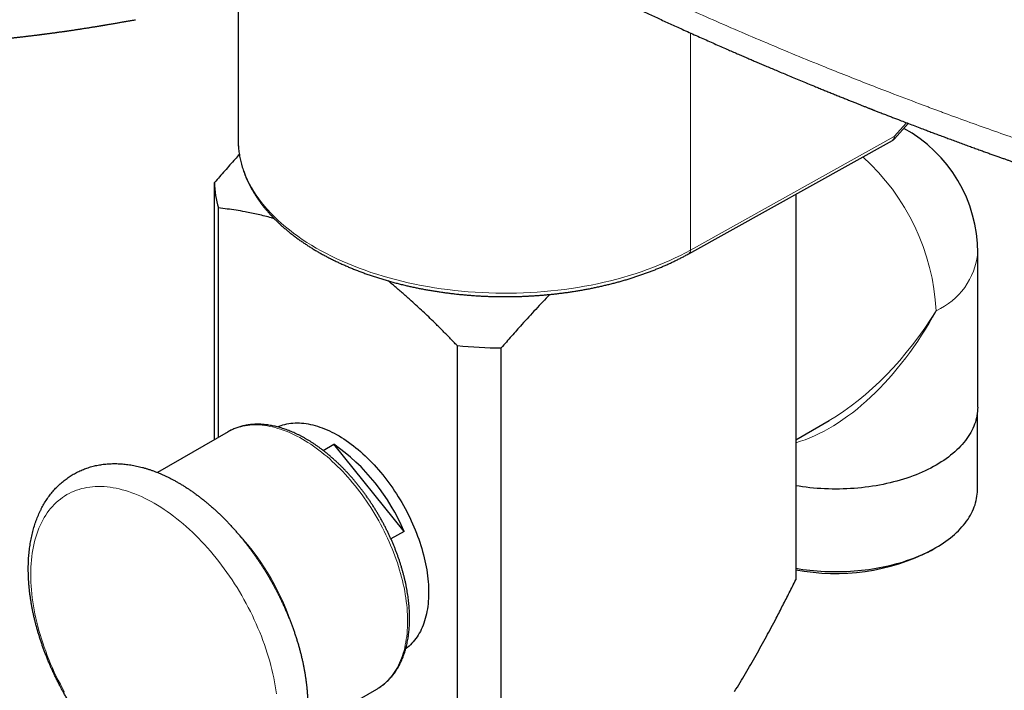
# Model space of a CAD drawing. Header units: millimetres. Extents: x 8 to 1136, y 12 to 650.
# Tile 38 of 49: x 991 to 1064, y 233 to 283. Entities that reach past the tile are written whole.
import ezdxf

# ---------------------------------------------------------------- set-up
doc = ezdxf.new("R2010")
doc.units = ezdxf.units.MM

msp = doc.modelspace()

# ---------------------------------------------------------------- linework, layer by layer
at = {"color": 7, "linetype": 'Continuous', "lineweight": 30}
for p, q in [((1007.349, 284.014), (1007.349, 273.889)), ((1055.908, 273.932), (1056.922, 275.064)), ((1007.349, 273.889), (1007.349, 273.8)), ((1040.694, 265.412), (1055.753, 273.808)), ((1005.601, 251.643), (1005.601, 270.682)), ((1048.597, 269.818), (1048.597, 241.251)), ((1005.893, 251.812), (1005.893, 268.802)), ((1062.065, 254.045), (1062.065, 265.476)), ((1023.556, 258.605), (1023.556, 228.845)), ((1026.814, 228.676), (1026.814, 258.436)), ((1062.042, 247.921), (1062.042, 253.648)), ((1048.597, 251.639), (1051.064, 253.063)), ((1006.608, 252.225), (1001.385, 249.209)), ((1006.612, 252.227), (1006.608, 252.225)), ((1013.63, 250.85), (1014.424, 251.308)), ((1019.621, 244.844), (1014.424, 251.308)), ((1019.621, 244.844), (1018.656, 244.288)), ((1058.621, 243.44), (1058.975, 243.644)), ((1012.384, 230.156), (1017.608, 233.172))]:
    msp.add_line(p, q, dxfattribs=at)
at = {"color": 252, "linetype": 'Continuous', "lineweight": 0}
for p, q in [((1040.818, 265.687), (1040.818, 281.755)), ((1056.799, 275.111), (1055.878, 274.083)), ((1040.818, 265.687), (1055.878, 274.083))]:
    msp.add_line(p, q, dxfattribs=at)
at = {"color": 252, "linetype": 'Continuous', "lineweight": 0, "flags": 128}
for points in [[(1007.349, 273.8), (1007.349, 273.789), (1007.361, 273.494), (1007.385, 273.199), (1007.422, 272.905), (1007.473, 272.611), (1007.537, 272.319), (1007.614, 272.027), (1007.704, 271.736), (1007.807, 271.447), (1007.923, 271.16), (1008.052, 270.874), (1008.193, 270.59), (1008.348, 270.309), (1008.514, 270.03), (1008.694, 269.753), (1008.885, 269.48), (1009.089, 269.209), (1009.305, 268.942), (1009.533, 268.677), (1009.772, 268.417), (1010.024, 268.159), (1010.286, 267.906), (1010.56, 267.657), (1010.845, 267.412), (1011.141, 267.171), (1011.447, 266.935), (1011.765, 266.703), (1012.092, 266.477), (1012.429, 266.255), (1012.777, 266.038), (1013.133, 265.827), (1013.5, 265.621), (1013.875, 265.42), (1014.259, 265.226), (1014.652, 265.037), (1015.053, 264.854), (1015.462, 264.677), (1015.879, 264.506), (1016.304, 264.341), (1016.735, 264.183), (1017.174, 264.032), (1017.619, 263.887), (1018.071, 263.748), (1018.529, 263.617), (1018.992, 263.492), (1019.461, 263.374), (1019.935, 263.264), (1020.414, 263.16), (1020.897, 263.064), (1021.385, 262.975), (1021.876, 262.893), (1022.371, 262.819), (1022.869, 262.752), (1023.37, 262.693), (1023.873, 262.641), (1024.378, 262.596), (1024.886, 262.559), (1025.395, 262.53), (1025.904, 262.508), (1026.415, 262.494), (1026.926, 262.488), (1027.438, 262.489), (1027.949, 262.498), (1028.459, 262.515), (1028.969, 262.539), (1029.477, 262.57), (1029.984, 262.61), (1030.489, 262.657), (1030.991, 262.711), (1031.491, 262.773), (1031.988, 262.842), (1032.482, 262.919), (1032.972, 263.003), (1033.458, 263.095), (1033.94, 263.193), (1034.417, 263.299), (1034.89, 263.412), (1035.357, 263.532), (1035.818, 263.659), (1036.274, 263.793), (1036.724, 263.933), (1037.167, 264.08), (1037.604, 264.234), (1038.033, 264.394), (1038.455, 264.561), (1038.87, 264.734), (1039.276, 264.913), (1039.675, 265.098), (1040.065, 265.288), (1040.446, 265.485), (1040.818, 265.687)], [(1017.608, 233.172), (1017.608, 233.172), (1017.75, 233.259), (1017.888, 233.351), (1018.023, 233.451), (1018.153, 233.556), (1018.279, 233.668), (1018.401, 233.786), (1018.518, 233.91), (1018.631, 234.041), (1018.74, 234.177), (1018.844, 234.319), (1018.944, 234.467), (1019.038, 234.62), (1019.129, 234.779), (1019.214, 234.943), (1019.294, 235.113), (1019.37, 235.288), (1019.44, 235.467), (1019.506, 235.652), (1019.566, 235.842), (1019.621, 236.036), (1019.671, 236.235), (1019.716, 236.439), (1019.756, 236.647), (1019.79, 236.858), (1019.82, 237.074), (1019.844, 237.294), (1019.862, 237.517), (1019.876, 237.744), (1019.884, 237.975), (1019.886, 238.208), (1019.884, 238.445), (1019.876, 238.684), (1019.862, 238.927), (1019.844, 239.172), (1019.82, 239.419), (1019.79, 239.669), (1019.756, 239.92), (1019.716, 240.174), (1019.671, 240.429), (1019.621, 240.686), (1019.566, 240.944), (1019.506, 241.204), (1019.44, 241.464), (1019.37, 241.725), (1019.294, 241.987), (1019.214, 242.25), (1019.129, 242.512), (1019.038, 242.775), (1018.944, 243.038), (1018.844, 243.301), (1018.74, 243.563), (1018.631, 243.825), (1018.518, 244.085), (1018.401, 244.345), (1018.279, 244.604), (1018.153, 244.861), (1018.023, 245.117), (1017.888, 245.372), (1017.75, 245.624), (1017.608, 245.875), (1017.462, 246.123), (1017.313, 246.369), (1017.16, 246.612), (1017.003, 246.853), (1016.843, 247.091), (1016.68, 247.326), (1016.514, 247.557), (1016.344, 247.786), (1016.172, 248.011), (1015.997, 248.232), (1015.819, 248.449), (1015.639, 248.663), (1015.457, 248.872), (1015.272, 249.077), (1015.085, 249.278), (1014.895, 249.475), (1014.704, 249.666), (1014.512, 249.853), (1014.317, 250.035), (1014.121, 250.212), (1013.924, 250.384), (1013.725, 250.551), (1013.526, 250.712), (1013.325, 250.867), (1013.123, 251.017), (1012.921, 251.162), (1012.718, 251.3), (1012.515, 251.433), (1012.312, 251.56), (1012.108, 251.68), (1011.904, 251.795), (1011.701, 251.903), (1011.498, 252.005), (1011.295, 252.101), (1011.093, 252.19), (1010.891, 252.272), (1010.691, 252.348), (1010.491, 252.418), (1010.292, 252.48), (1010.095, 252.536), (1009.899, 252.586), (1009.704, 252.628), (1009.512, 252.664), (1009.321, 252.693), (1009.131, 252.715), (1008.944, 252.73), (1008.759, 252.738), (1008.577, 252.74), (1008.397, 252.734), (1008.219, 252.722), (1008.044, 252.703), (1007.872, 252.677), (1007.702, 252.644), (1007.536, 252.604), (1007.373, 252.558), (1007.213, 252.505), (1007.057, 252.445), (1006.903, 252.378), (1006.754, 252.305), (1006.612, 252.227)], [(1010.177, 232.809), (1010.137, 233.104), (1010.09, 233.403), (1010.037, 233.703), (1009.978, 234.005), (1009.914, 234.308), (1009.843, 234.613), (1009.766, 234.919), (1009.683, 235.226), (1009.594, 235.534), (1009.5, 235.843), (1009.399, 236.152), (1009.293, 236.461), (1009.182, 236.77), (1009.065, 237.078), (1008.943, 237.387), (1008.815, 237.694), (1008.682, 238.001), (1008.544, 238.306), (1008.401, 238.61), (1008.252, 238.913), (1008.099, 239.214), (1007.941, 239.513), (1007.779, 239.81), (1007.612, 240.104), (1007.44, 240.396), (1007.265, 240.685), (1007.085, 240.971), (1006.901, 241.254), (1006.713, 241.534), (1006.521, 241.81), (1006.325, 242.082), (1006.126, 242.351), (1005.924, 242.615), (1005.718, 242.875), (1005.509, 243.131), (1005.298, 243.382), (1005.083, 243.628), (1004.865, 243.869), (1004.646, 244.105), (1004.423, 244.336), (1004.199, 244.562), (1003.972, 244.781), (1003.743, 244.995), (1003.513, 245.203), (1003.281, 245.405), (1003.047, 245.601), (1002.813, 245.79), (1002.577, 245.973), (1002.34, 246.15), (1002.102, 246.32), (1001.864, 246.482), (1001.625, 246.638), (1001.386, 246.787), (1001.146, 246.929), (1000.907, 247.064), (1000.668, 247.191), (1000.429, 247.311), (1000.191, 247.423), (999.953, 247.528), (999.716, 247.625), (999.48, 247.714), (999.245, 247.796), (999.012, 247.87), (998.78, 247.936), (998.549, 247.993), (998.321, 248.044), (998.094, 248.086), (997.87, 248.119), (997.647, 248.145), (997.427, 248.163), (997.21, 248.173), (996.995, 248.175), (996.783, 248.168), (996.575, 248.154), (996.369, 248.131), (996.166, 248.101), (995.967, 248.062), (995.772, 248.015), (995.58, 247.961), (995.392, 247.898), (995.208, 247.827), (995.028, 247.749), (994.852, 247.663), (994.681, 247.569), (994.514, 247.467), (994.351, 247.358), (994.194, 247.242), (994.04, 247.117), (993.892, 246.986), (993.749, 246.847), (993.611, 246.701), (993.478, 246.548), (993.35, 246.388), (993.228, 246.221), (993.111, 246.047), (992.999, 245.867), (992.894, 245.68), (992.793, 245.487), (992.699, 245.288), (992.61, 245.082), (992.527, 244.871), (992.45, 244.653), (992.379, 244.43), (992.314, 244.202), (992.255, 243.968), (992.203, 243.729), (992.156, 243.485), (992.115, 243.236), (992.081, 242.982), (992.053, 242.724), (992.031, 242.461), (992.015, 242.194), (992.006, 241.924), (992.003, 241.649), (992.006, 241.371), (992.015, 241.089), (992.031, 240.804), (992.053, 240.516), (992.081, 240.226), (992.115, 239.932), (992.156, 239.636), (992.203, 239.338), (992.255, 239.038), (992.314, 238.736), (992.379, 238.433), (992.45, 238.128), (992.527, 237.822), (992.61, 237.514), (992.699, 237.206), (992.793, 236.898), (992.894, 236.589), (992.999, 236.28), (993.111, 235.971), (993.228, 235.662)], [(993.228, 235.662), (993.35, 235.354), (993.478, 235.047), (993.611, 234.74), (993.749, 234.435), (993.892, 234.13), (994.04, 233.828), (994.194, 233.527), (994.351, 233.228), (994.514, 232.931)]]:
    msp.add_lwpolyline(points, dxfattribs=at)
at = {"color": 7, "linetype": 'Continuous', "lineweight": 30, "flags": 128}
for points in [[(1062.065, 254.045), (1062.061, 253.886), (1062.05, 253.727), (1062.032, 253.569), (1062.007, 253.411), (1061.975, 253.253), (1061.935, 253.096), (1061.889, 252.94), (1061.835, 252.784), (1061.774, 252.63), (1061.707, 252.476), (1061.632, 252.323), (1061.551, 252.172), (1061.462, 252.021), (1061.367, 251.872), (1061.265, 251.725), (1061.157, 251.579), (1061.042, 251.435), (1060.92, 251.293), (1060.792, 251.152), (1060.658, 251.014), (1060.517, 250.878), (1060.371, 250.743), (1060.218, 250.611), (1060.059, 250.482), (1059.895, 250.355), (1059.725, 250.23), (1059.549, 250.108), (1059.368, 249.989), (1059.181, 249.872), (1058.989, 249.758), (1058.792, 249.648), (1058.59, 249.54), (1058.384, 249.435), (1058.172, 249.334), (1057.957, 249.236), (1057.736, 249.141), (1057.512, 249.049), (1057.283, 248.961), (1057.051, 248.876), (1056.815, 248.795), (1056.575, 248.718), (1056.332, 248.644), (1056.085, 248.574), (1055.835, 248.507), (1055.583, 248.445), (1055.327, 248.386), (1055.07, 248.331), (1054.809, 248.28), (1054.547, 248.233), (1054.282, 248.19), (1054.016, 248.151), (1053.748, 248.116), (1053.478, 248.085), (1053.207, 248.058), (1052.935, 248.035), (1052.662, 248.016), (1052.388, 248.002), (1052.114, 247.991), (1051.839, 247.985), (1051.565, 247.983), (1051.29, 247.985), (1051.015, 247.991), (1050.741, 248.002), (1050.467, 248.016), (1050.194, 248.035), (1049.922, 248.058), (1049.651, 248.085), (1049.382, 248.116), (1049.113, 248.151), (1048.847, 248.19), (1048.597, 248.23)], [(1010.269, 252.586), (1010.384, 252.635), (1010.521, 252.686), (1010.662, 252.732), (1010.805, 252.771), (1010.951, 252.805), (1011.099, 252.832), (1011.251, 252.854), (1011.404, 252.869), (1011.56, 252.878), (1011.718, 252.881), (1011.879, 252.878), (1012.041, 252.869), (1012.205, 252.854), (1012.371, 252.833), (1012.539, 252.806), (1012.708, 252.772), (1012.878, 252.733), (1013.05, 252.688), (1013.223, 252.636), (1013.397, 252.579), (1013.572, 252.516), (1013.748, 252.447), (1013.925, 252.372), (1014.102, 252.292), (1014.279, 252.206), (1014.457, 252.114), (1014.635, 252.017), (1014.813, 251.914), (1014.991, 251.806), (1015.169, 251.692), (1015.347, 251.573), (1015.524, 251.449), (1015.7, 251.32), (1015.876, 251.186), (1016.051, 251.047), (1016.225, 250.903), (1016.398, 250.755), (1016.57, 250.602), (1016.741, 250.444), (1016.91, 250.282), (1017.078, 250.116), (1017.244, 249.945), (1017.408, 249.771), (1017.57, 249.593), (1017.73, 249.411), (1017.889, 249.225), (1018.044, 249.036), (1018.198, 248.843), (1018.349, 248.647), (1018.498, 248.448), (1018.644, 248.246), (1018.787, 248.041), (1018.928, 247.833), (1019.065, 247.623), (1019.199, 247.411), (1019.331, 247.196), (1019.459, 246.979), (1019.583, 246.76), (1019.704, 246.54), (1019.822, 246.317), (1019.936, 246.094), (1020.047, 245.869), (1020.154, 245.642), (1020.257, 245.415), (1020.356, 245.187), (1020.451, 244.958), (1020.542, 244.729), (1020.629, 244.499), (1020.712, 244.269), (1020.79, 244.04), (1020.865, 243.81), (1020.935, 243.58), (1021, 243.351), (1021.062, 243.123), (1021.119, 242.895), (1021.171, 242.668), (1021.219, 242.443), (1021.262, 242.218), (1021.301, 241.995), (1021.335, 241.774), (1021.364, 241.554), (1021.389, 241.336), (1021.409, 241.12), (1021.424, 240.906), (1021.435, 240.695), (1021.441, 240.486), (1021.442, 240.28), (1021.438, 240.076), (1021.43, 239.875), (1021.417, 239.678), (1021.399, 239.483), (1021.377, 239.292), (1021.35, 239.105), (1021.318, 238.92), (1021.282, 238.74), (1021.241, 238.564), (1021.195, 238.391), (1021.145, 238.223), (1021.091, 238.058), (1021.032, 237.898), (1020.968, 237.743), (1020.9, 237.592), (1020.828, 237.446), (1020.752, 237.304), (1020.671, 237.168), (1020.586, 237.036), (1020.497, 236.909), (1020.404, 236.788), (1020.307, 236.671), (1020.206, 236.56), (1020.101, 236.454), (1019.992, 236.354), (1019.88, 236.26), (1019.764, 236.17), (1019.751, 236.161)], [(1048.597, 242.12), (1048.853, 242.078), (1049.119, 242.039), (1049.386, 242.004), (1049.655, 241.973), (1049.926, 241.947), (1050.197, 241.924), (1050.469, 241.905), (1050.743, 241.891), (1051.016, 241.88), (1051.29, 241.874), (1051.565, 241.872), (1051.839, 241.874), (1052.113, 241.88), (1052.387, 241.891), (1052.66, 241.905), (1052.932, 241.924), (1053.204, 241.947), (1053.474, 241.973), (1053.743, 242.004), (1054.011, 242.039), (1054.276, 242.078), (1054.54, 242.121), (1054.802, 242.168), (1055.062, 242.219), (1055.319, 242.274), (1055.574, 242.332), (1055.826, 242.395), (1056.075, 242.461), (1056.321, 242.531), (1056.564, 242.605), (1056.803, 242.682), (1057.039, 242.763), (1057.271, 242.848), (1057.499, 242.936), (1057.723, 243.027), (1057.943, 243.122), (1058.158, 243.22), (1058.369, 243.321), (1058.575, 243.426), (1058.777, 243.533), (1058.973, 243.644), (1059.165, 243.757), (1059.351, 243.873), (1059.532, 243.992), (1059.707, 244.114), (1059.877, 244.238), (1060.041, 244.365), (1060.199, 244.495), (1060.352, 244.626), (1060.498, 244.76), (1060.638, 244.896), (1060.772, 245.034), (1060.9, 245.175), (1061.021, 245.317), (1061.136, 245.46), (1061.245, 245.606), (1061.346, 245.753), (1061.441, 245.902), (1061.529, 246.051), (1061.611, 246.203), (1061.685, 246.355), (1061.753, 246.509), (1061.813, 246.663), (1061.867, 246.818), (1061.913, 246.974), (1061.952, 247.131), (1061.985, 247.288), (1062.01, 247.446), (1062.028, 247.604), (1062.039, 247.762), (1062.042, 247.921)]]:
    msp.add_lwpolyline(points, dxfattribs=at)
at = {"color": 7, "linetype": 'Continuous', "lineweight": 30}
for centre, radius, start, end in [((1051.565, 265.476), 10.5, 0, 61.39965), ((1012.959, 270.862), 7.361, 181.39706, 196.25327), ((1027.09, 295.34), 36.905, 264.50505, 269.5711), ((1006, 239.216), 14.738, 22.45235, 55.13679), ((1051.558, 257.132), 15.406, 258.91758, 297.28637)]:
    msp.add_arc(centre, radius, start, end, dxfattribs=at)
at = {"color": 252, "linetype": 'Continuous', "lineweight": 0}
for centre, radius, start, end in [((1055.588, 274.049), 0.292, 304.52043, 6.70172), ((1042.566, 260.353), 16.445, 2.91719, 48.05297), ((1040.528, 265.653), 0.292, 304.45947, 6.70783), ((1056.806, 266.003), 5.285, 294.40146, 354.2784), ((993.744, 232.097), 18.523, 17.49877, 42.53327)]:
    msp.add_arc(centre, radius, start, end, dxfattribs=at)
for major_axis, start_param, end_param in [((7.269, 13.762), 3.619737, 4.691687), ((8.284, 13.176), 3.947686, 4.733165)]:
    msp.add_ellipse((1051.565, 265.476), major_axis=major_axis, ratio=0.550548, start_param=start_param, end_param=end_param, dxfattribs=at)
at = {"color": 7, "linetype": 'Continuous', "lineweight": 30}
for points, knots in [([(1032.647, 285.591), (1032.673, 285.578), (1032.762, 285.535), (1032.908, 285.463), (1033.08, 285.379), (1033.237, 285.303), (1033.378, 285.235), (1033.503, 285.174), (1033.615, 285.12), (1033.712, 285.073), (1033.794, 285.033), (1033.858, 285.002), (1033.908, 284.978), (1033.949, 284.958), (1033.99, 284.938), (1034.063, 284.903), (1034.172, 284.85), (1034.317, 284.781), (1034.472, 284.706), (1034.635, 284.628), (1034.81, 284.544), (1035, 284.454), (1035.204, 284.356), (1035.422, 284.252), (1035.655, 284.142), (1035.9, 284.026), (1036.158, 283.904), (1036.425, 283.778), (1036.89, 283.559), (1037.555, 283.248), (1038.425, 282.845), (1039.309, 282.439), (1040.073, 282.092), (1040.713, 281.802), (1041.221, 281.574), (1041.721, 281.35), (1042.213, 281.132), (1042.693, 280.919), (1043.162, 280.712), (1043.595, 280.522), (1043.996, 280.347), (1044.364, 280.187), (1044.716, 280.034), (1045.052, 279.889), (1045.372, 279.751), (1045.692, 279.614), (1046.025, 279.471), (1046.382, 279.319), (1046.759, 279.159), (1047.156, 278.991), (1047.572, 278.815), (1048.009, 278.632), (1048.47, 278.44), (1048.956, 278.237), (1049.468, 278.026), (1049.924, 277.838), (1050.32, 277.676), (1050.649, 277.541), (1050.976, 277.408), (1051.308, 277.274), (1051.638, 277.14), (1051.965, 277.009), (1052.274, 276.885), (1052.565, 276.768), (1052.838, 276.659), (1053.093, 276.557), (1053.33, 276.463), (1053.522, 276.387), (1053.674, 276.327), (1053.787, 276.282), (1053.891, 276.241), (1053.983, 276.205), (1054.06, 276.175), (1054.118, 276.152), (1054.163, 276.134), (1054.203, 276.118), (1054.249, 276.1), (1054.304, 276.079), (1054.367, 276.054), (1054.451, 276.021), (1054.557, 275.979), (1054.689, 275.928), (1054.837, 275.87), (1054.996, 275.808), (1055.162, 275.743), (1055.368, 275.663), (1055.614, 275.567), (1055.904, 275.455), (1056.242, 275.325), (1056.63, 275.176), (1057.072, 275.006), (1057.535, 274.83), (1057.963, 274.668), (1058.35, 274.522), (1058.693, 274.392), (1059.046, 274.26), (1059.408, 274.125), (1059.773, 273.989), (1060.155, 273.847), (1060.547, 273.702), (1060.946, 273.555), (1061.33, 273.415), (1061.701, 273.279), (1062.058, 273.15), (1062.402, 273.025), (1062.729, 272.907), (1063.041, 272.794), (1063.335, 272.689), (1063.612, 272.59), (1063.871, 272.497), (1064.115, 272.411), (1064.346, 272.329), (1064.574, 272.248), (1064.809, 272.165), (1065.057, 272.077), (1065.321, 271.985), (1065.6, 271.887), (1065.894, 271.784), (1066.219, 271.671), (1066.574, 271.547), (1066.964, 271.413), (1067.372, 271.272), (1067.801, 271.125), (1068.215, 270.983), (1068.613, 270.848), (1068.991, 270.72), (1069.375, 270.59), (1069.759, 270.461), (1070.235, 270.302), (1070.796, 270.115), (1071.44, 269.902), (1072.064, 269.697), (1072.67, 269.499), (1073.176, 269.335), (1073.586, 269.202), (1073.905, 269.1), (1074.217, 268.999), (1074.523, 268.901), (1074.783, 268.819), (1074.993, 268.752), (1075.15, 268.702), (1075.292, 268.657), (1075.418, 268.617), (1075.528, 268.582), (1075.623, 268.552), (1075.702, 268.527), (1075.76, 268.509), (1075.803, 268.496), (1075.837, 268.485), (1075.877, 268.472), (1075.928, 268.456), (1075.991, 268.436), (1076.066, 268.413), (1076.156, 268.384), (1076.263, 268.351), (1076.388, 268.312), (1076.531, 268.267), (1076.692, 268.217), (1076.868, 268.162), (1077.059, 268.102), (1077.264, 268.038), (1077.487, 267.969), (1077.725, 267.895), (1077.981, 267.817), (1078.253, 267.733), (1078.553, 267.641), (1078.881, 267.541), (1079.239, 267.432), (1079.617, 267.317), (1080.016, 267.196), (1080.288, 267.114), (1080.428, 267.072)], [0, 0, 0, 0, 0.0017408, 0.0059188, 0.0097474, 0.0132267, 0.0163568, 0.0191376, 0.0215692, 0.0237938, 0.025615, 0.0270327, 0.0280471, 0.0288989, 0.0298077, 0.0307734, 0.0337222, 0.0370886, 0.0403999, 0.0439937, 0.04787, 0.0520286, 0.0565632, 0.0613917, 0.0665141, 0.0719304, 0.0776404, 0.0835681, 0.08953, 0.1083295, 0.1273847, 0.1466956, 0.1662622, 0.1773312, 0.1884708, 0.1993636, 0.2098555, 0.2204171, 0.2305389, 0.2402211, 0.2484946, 0.2564179, 0.2639909, 0.2712138, 0.2780866, 0.2846146, 0.2918411, 0.2994853, 0.3075473, 0.316027, 0.3249244, 0.3342395, 0.3439721, 0.3543986, 0.3652653, 0.3765721, 0.383441, 0.3904628, 0.3974812, 0.4042092, 0.4114948, 0.4183976, 0.4249175, 0.4310546, 0.436809, 0.4421806, 0.4471695, 0.4517757, 0.4542998, 0.4566923, 0.458931, 0.4608688, 0.4624785, 0.4637601, 0.4645369, 0.4653114, 0.4662736, 0.4674235, 0.468761, 0.4702861, 0.4726924, 0.4754541, 0.4785713, 0.4819608, 0.4854508, 0.4890361, 0.4948626, 0.5009244, 0.5072216, 0.516024, 0.5252485, 0.5348952, 0.5449641, 0.5519112, 0.559046, 0.5663684, 0.5738786, 0.5815477, 0.5890687, 0.5976357, 0.6058815, 0.6138061, 0.6214093, 0.6288208, 0.6358991, 0.6426444, 0.6490566, 0.6551356, 0.6607819, 0.6661068, 0.6711103, 0.6757925, 0.6803345, 0.6851178, 0.6902087, 0.6956071, 0.7013131, 0.7073267, 0.7136479, 0.7211877, 0.7291232, 0.7374543, 0.7461812, 0.7553039, 0.7627494, 0.7704394, 0.7783249, 0.786129, 0.7938085, 0.8072116, 0.8202169, 0.8328245, 0.8450342, 0.856846, 0.8633799, 0.8697853, 0.8760622, 0.8822106, 0.8882125, 0.8916802, 0.8948338, 0.8976732, 0.9001985, 0.9024097, 0.9043066, 0.9058893, 0.9071578, 0.9078289, 0.9084224, 0.9092143, 0.9102378, 0.9114927, 0.9129792, 0.914759, 0.9168979, 0.9193961, 0.9222535, 0.9254702, 0.9290461, 0.9328171, 0.9369192, 0.9413526, 0.9461173, 0.9512132, 0.9566406, 0.9623994, 0.9691169, 0.9762357, 0.9837557, 0.9916771, 1, 1, 1, 1]), ([(985.908, 280.966), (985.941, 280.968), (986.017, 280.974), (986.135, 280.983), (986.259, 280.992), (986.373, 281.001), (986.472, 281.008), (986.557, 281.015), (986.635, 281.021), (986.714, 281.027), (986.805, 281.034), (986.898, 281.042), (986.99, 281.049), (987.074, 281.056), (987.148, 281.062), (987.224, 281.069), (987.309, 281.076), (987.407, 281.084), (987.51, 281.092), (987.616, 281.102), (987.728, 281.111), (987.835, 281.121), (987.93, 281.129), (988.009, 281.136), (988.078, 281.142), (988.138, 281.147), (988.196, 281.153), (988.264, 281.159), (988.349, 281.167), (988.451, 281.176), (988.563, 281.186), (988.685, 281.198), (988.814, 281.21), (988.936, 281.222), (989.044, 281.232), (989.132, 281.241), (989.21, 281.248), (989.281, 281.255), (989.354, 281.262), (989.434, 281.27), (989.524, 281.279), (989.618, 281.289), (989.71, 281.298), (989.798, 281.307), (989.878, 281.315), (989.951, 281.323), (990.022, 281.33), (990.097, 281.338), (990.179, 281.347), (990.274, 281.357), (990.383, 281.369), (990.503, 281.382), (990.627, 281.395), (990.749, 281.409), (990.866, 281.422), (990.974, 281.434), (991.069, 281.444), (991.155, 281.454), (991.24, 281.464), (991.332, 281.474), (991.437, 281.487), (991.549, 281.5), (991.662, 281.513), (991.769, 281.526), (991.877, 281.538), (991.988, 281.552), (992.102, 281.566), (992.22, 281.58), (992.339, 281.595), (992.453, 281.609), (992.553, 281.621), (992.639, 281.632), (992.716, 281.642), (992.786, 281.651), (992.856, 281.66), (992.93, 281.669), (993.012, 281.68), (993.097, 281.691), (993.201, 281.705), (993.319, 281.72), (993.448, 281.737), (993.568, 281.753), (993.678, 281.768), (993.777, 281.782), (993.861, 281.793), (993.936, 281.803), (994.012, 281.814), (994.097, 281.826), (994.193, 281.839), (994.295, 281.853), (994.396, 281.867), (994.484, 281.88), (994.559, 281.891), (994.628, 281.901), (994.704, 281.911), (994.788, 281.924), (994.884, 281.938), (994.993, 281.954), (995.11, 281.971), (995.227, 281.988), (995.334, 282.004), (995.429, 282.019), (995.513, 282.031), (995.587, 282.042), (995.653, 282.053), (995.721, 282.063), (995.809, 282.076), (995.921, 282.094), (996.048, 282.114), (996.174, 282.133), (996.294, 282.153), (996.415, 282.172), (996.54, 282.192), (996.653, 282.21), (996.753, 282.227), (996.843, 282.241), (996.931, 282.256), (997.01, 282.269), (997.083, 282.281), (997.15, 282.292), (997.212, 282.302), (997.266, 282.311), (997.317, 282.32), (997.368, 282.329), (997.424, 282.338), (997.488, 282.349), (997.564, 282.362), (997.651, 282.377), (997.749, 282.394), (997.858, 282.413), (997.987, 282.435), (998.127, 282.459), (998.273, 282.485), (998.412, 282.509), (998.543, 282.532), (998.665, 282.553), (998.78, 282.573), (998.886, 282.591), (998.985, 282.608), (999.079, 282.625), (999.177, 282.642), (999.282, 282.66), (999.406, 282.681), (999.549, 282.706), (999.673, 282.728), (999.746, 282.74), (999.765, 282.744)], [0, 0, 0, 0, 0.0066923, 0.0156498, 0.024407, 0.0322566, 0.0390809, 0.0449059, 0.0496977, 0.0551244, 0.0612982, 0.0682989, 0.0743795, 0.0803866, 0.0855184, 0.08977, 0.0960097, 0.1030327, 0.1101145, 0.1172713, 0.1250375, 0.1332917, 0.1393356, 0.144841, 0.1496545, 0.1535809, 0.1573048, 0.1615829, 0.1678299, 0.1749377, 0.1827184, 0.1911459, 0.2001571, 0.2096016, 0.2165667, 0.2226438, 0.2279067, 0.2327711, 0.2374971, 0.2430312, 0.2494908, 0.2561715, 0.2626156, 0.2688233, 0.2744946, 0.2792966, 0.2841383, 0.2892802, 0.2948858, 0.3013026, 0.3092241, 0.3176735, 0.3264233, 0.3350847, 0.3433056, 0.3510659, 0.3576123, 0.3633149, 0.3691131, 0.3754614, 0.3825583, 0.3911918, 0.3991664, 0.4063104, 0.4137632, 0.4217656, 0.4297901, 0.4378218, 0.4467271, 0.4548683, 0.4618592, 0.467808, 0.4731344, 0.4780894, 0.482657, 0.4879807, 0.4937951, 0.4998506, 0.5061471, 0.5158012, 0.5249609, 0.5334843, 0.5412997, 0.5483574, 0.5545299, 0.5590335, 0.5644037, 0.5706296, 0.5773283, 0.5847753, 0.5923551, 0.5988095, 0.6035912, 0.6084308, 0.6136528, 0.6196643, 0.6265635, 0.6340747, 0.6430116, 0.6515407, 0.6592028, 0.6659917, 0.6719963, 0.6772321, 0.6818124, 0.6862442, 0.6918549, 0.7005271, 0.7103095, 0.7194235, 0.727574, 0.7362852, 0.7455094, 0.7546209, 0.7605975, 0.7672354, 0.7739072, 0.7796559, 0.7844739, 0.7897514, 0.7940816, 0.7978807, 0.8015096, 0.8050763, 0.8089354, 0.8137916, 0.8196663, 0.8264288, 0.8341761, 0.8429088, 0.8526269, 0.865005, 0.8768622, 0.8881001, 0.8987188, 0.9087183, 0.918099, 0.9268608, 0.9350039, 0.9425703, 0.9505594, 0.9593965, 0.9690817, 0.9815851, 0.9952667, 1, 1, 1, 1]), ([(1055.753, 273.808), (1055.754, 273.808), (1055.771, 273.817), (1055.803, 273.839), (1055.847, 273.872), (1055.882, 273.903), (1055.901, 273.924), (1055.908, 273.932)], [0, 0, 0, 0, 0.015189, 0.297016, 0.575248, 0.844167, 1, 1, 1, 1]), ([(1007.35, 273.794), (1007.351, 273.754), (1007.352, 273.645), (1007.361, 273.468), (1007.376, 273.263), (1007.397, 273.057), (1007.425, 272.852), (1007.459, 272.647), (1007.498, 272.441), (1007.544, 272.236), (1007.596, 272.032), (1007.655, 271.827), (1007.719, 271.623), (1007.79, 271.419), (1007.867, 271.216), (1007.95, 271.013), (1008.039, 270.811), (1008.135, 270.609), (1008.237, 270.409), (1008.345, 270.209), (1008.459, 270.01), (1008.579, 269.813), (1008.706, 269.616), (1008.839, 269.421), (1008.977, 269.226), (1009.122, 269.034), (1009.273, 268.843), (1009.429, 268.653), (1009.592, 268.465), (1009.761, 268.278), (1009.935, 268.094), (1010.115, 267.911), (1010.301, 267.73), (1010.492, 267.552), (1010.689, 267.375), (1010.891, 267.2), (1011.099, 267.028), (1011.312, 266.858), (1011.53, 266.69), (1011.753, 266.525), (1011.982, 266.362), (1012.215, 266.201), (1012.454, 266.044), (1012.697, 265.888), (1012.945, 265.736), (1013.198, 265.586), (1013.456, 265.439), (1013.718, 265.294), (1013.984, 265.153), (1014.255, 265.014), (1014.53, 264.878), (1014.809, 264.746), (1015.093, 264.616), (1015.38, 264.489), (1015.671, 264.366), (1015.967, 264.245), (1016.266, 264.128), (1016.569, 264.014), (1016.876, 263.903), (1017.186, 263.795), (1017.499, 263.69), (1017.817, 263.589), (1018.137, 263.492), (1018.461, 263.397), (1018.788, 263.306), (1019.107, 263.222), (1019.429, 263.14), (1019.741, 263.065), (1020.056, 262.993), (1020.361, 262.926), (1020.668, 262.863), (1020.976, 262.802), (1021.286, 262.745), (1021.598, 262.69), (1021.911, 262.639), (1022.225, 262.591), (1022.54, 262.545), (1022.856, 262.503), (1023.173, 262.464), (1023.491, 262.428), (1023.81, 262.395), (1024.129, 262.365), (1024.447, 262.338), (1024.766, 262.314), (1025.084, 262.294), (1025.399, 262.276), (1025.711, 262.262), (1026.012, 262.251), (1026.286, 262.243), (1026.525, 262.238), (1026.751, 262.235), (1026.938, 262.234), (1027.059, 262.234), (1027.099, 262.234)], [0, 0, 0, 0, 0.0064864, 0.0174291, 0.0283888, 0.0393672, 0.050366, 0.0613866, 0.0724304, 0.0834988, 0.0945928, 0.1057134, 0.1168613, 0.1280371, 0.1392413, 0.1504739, 0.1617351, 0.1730245, 0.1843419, 0.1956868, 0.2070583, 0.2184557, 0.229878, 0.2413242, 0.2527932, 0.2642837, 0.2757945, 0.2873244, 0.298872, 0.3104362, 0.3220155, 0.3336089, 0.3452152, 0.3568332, 0.368462, 0.3801004, 0.3917476, 0.4034028, 0.4150651, 0.4267339, 0.4384086, 0.4500887, 0.4617736, 0.473463, 0.4851565, 0.4968539, 0.5085549, 0.5202595, 0.5319677, 0.5436794, 0.5553948, 0.567114, 0.5788373, 0.590565, 0.6022975, 0.6140352, 0.6257786, 0.6375283, 0.6492851, 0.6610498, 0.6728232, 0.6846064, 0.6964006, 0.708207, 0.7200272, 0.731863, 0.7424953, 0.7543332, 0.76496, 0.7755848, 0.7862066, 0.7968252, 0.8074403, 0.8180514, 0.8286581, 0.8392598, 0.8498557, 0.8604447, 0.8710254, 0.8815959, 0.8921536, 0.9026945, 0.9132129, 0.9236996, 0.9341394, 0.9445049, 0.9547411, 0.9647193, 0.9740517, 0.9816499, 0.9881094, 0.9961526, 1, 1, 1, 1]), ([(1007.441, 272.761), (1007.335, 272.645), (1006.972, 272.245), (1006.358, 271.553), (1005.853, 270.973), (1005.601, 270.682)], [0, 0, 0, 0, 0.1711, 0.585548, 1, 1, 1, 1]), ([(1010.024, 268.004), (1009.953, 268.025), (1009.716, 268.095), (1009.316, 268.2), (1008.824, 268.319), (1008.338, 268.425), (1007.796, 268.531), (1007.196, 268.633), (1006.542, 268.727), (1006.109, 268.777), (1005.893, 268.802)], [0, 0, 0, 0, 0.050297, 0.168057, 0.285818, 0.402266, 0.518714, 0.679134, 0.839573, 1, 1, 1, 1]), ([(1027.099, 262.234), (1027.213, 262.234), (1027.375, 262.235), (1027.616, 262.238), (1027.825, 262.241), (1028.073, 262.248), (1028.335, 262.256), (1028.61, 262.267), (1028.893, 262.281), (1029.184, 262.298), (1029.48, 262.318), (1029.78, 262.34), (1030.084, 262.366), (1030.39, 262.395), (1030.697, 262.427), (1031.006, 262.462), (1031.316, 262.5), (1031.627, 262.541), (1031.937, 262.585), (1032.248, 262.633), (1032.559, 262.684), (1032.869, 262.737), (1033.178, 262.794), (1033.487, 262.854), (1033.794, 262.918), (1034.101, 262.984), (1034.406, 263.053), (1034.709, 263.126), (1035.011, 263.201), (1035.311, 263.28), (1035.61, 263.362), (1035.906, 263.446), (1036.2, 263.534), (1036.492, 263.625), (1036.782, 263.718), (1037.069, 263.815), (1037.354, 263.914), (1037.636, 264.016), (1037.915, 264.122), (1038.192, 264.23), (1038.465, 264.341), (1038.736, 264.454), (1039.003, 264.571), (1039.268, 264.69), (1039.529, 264.812), (1039.786, 264.936), (1040.04, 265.063), (1040.291, 265.193), (1040.508, 265.31), (1040.641, 265.384), (1040.693, 265.413)], [0, 0, 0, 0, 0.022937, 0.032446, 0.048212, 0.064621, 0.082253, 0.100676, 0.119718, 0.139238, 0.159139, 0.179348, 0.19981, 0.220482, 0.241332, 0.262333, 0.283464, 0.304709, 0.326053, 0.347484, 0.368992, 0.39057, 0.412209, 0.433903, 0.455648, 0.477439, 0.499271, 0.521142, 0.543047, 0.564984, 0.586951, 0.608946, 0.630965, 0.653009, 0.675075, 0.697161, 0.719266, 0.74139, 0.763531, 0.785687, 0.807859, 0.830045, 0.852245, 0.874457, 0.896681, 0.918916, 0.941163, 0.963419, 0.985685, 1, 1, 1, 1]), ([(1023.556, 258.605), (1023.37, 258.798), (1022.999, 259.185), (1022.438, 259.755), (1021.92, 260.269), (1021.446, 260.73), (1021.018, 261.139), (1020.587, 261.541), (1020.105, 261.981), (1019.568, 262.457), (1018.995, 262.949), (1018.617, 263.258), (1018.438, 263.405)], [0, 0, 0, 0, 0.111799, 0.223604, 0.3354, 0.419393, 0.503386, 0.587133, 0.670879, 0.784235, 0.897607, 1, 1, 1, 1]), ([(1030.412, 262.398), (1030.235, 262.213), (1029.884, 261.848), (1029.363, 261.291), (1028.848, 260.731), (1028.25, 260.071), (1027.571, 259.308), (1027.066, 258.727), (1026.814, 258.436)], [0, 0, 0, 0, 0.144824, 0.287255, 0.429693, 0.572127, 0.786062, 1, 1, 1, 1]), ([(1017.606, 233.171), (1017.639, 233.191), (1017.717, 233.236), (1017.836, 233.313), (1017.963, 233.402), (1018.088, 233.496), (1018.208, 233.595), (1018.326, 233.699), (1018.44, 233.808), (1018.551, 233.922), (1018.658, 234.041), (1018.761, 234.164), (1018.861, 234.292), (1018.958, 234.425), (1019.05, 234.563), (1019.139, 234.705), (1019.223, 234.852), (1019.304, 235.003), (1019.381, 235.158), (1019.454, 235.318), (1019.522, 235.482), (1019.587, 235.65), (1019.647, 235.822), (1019.703, 235.997), (1019.755, 236.177), (1019.802, 236.36), (1019.845, 236.547), (1019.884, 236.736), (1019.918, 236.93), (1019.948, 237.126), (1019.973, 237.325), (1019.994, 237.528), (1020.01, 237.733), (1020.022, 237.94), (1020.03, 238.151), (1020.033, 238.363), (1020.032, 238.578), (1020.026, 238.795), (1020.016, 239.015), (1020.002, 239.236), (1019.983, 239.458), (1019.96, 239.683), (1019.933, 239.909), (1019.901, 240.137), (1019.865, 240.366), (1019.825, 240.596), (1019.78, 240.827), (1019.732, 241.059), (1019.679, 241.292), (1019.622, 241.526), (1019.561, 241.76), (1019.496, 241.995), (1019.427, 242.23), (1019.354, 242.465), (1019.277, 242.7), (1019.196, 242.936), (1019.112, 243.171), (1019.023, 243.406), (1018.931, 243.64), (1018.836, 243.874), (1018.736, 244.107), (1018.633, 244.34), (1018.527, 244.572), (1018.417, 244.802), (1018.303, 245.032), (1018.187, 245.26), (1018.067, 245.487), (1017.944, 245.712), (1017.817, 245.936), (1017.688, 246.158), (1017.556, 246.378), (1017.42, 246.596), (1017.282, 246.812), (1017.141, 247.026), (1016.998, 247.237), (1016.851, 247.446), (1016.702, 247.653), (1016.551, 247.856), (1016.397, 248.058), (1016.241, 248.256), (1016.083, 248.451), (1015.922, 248.643), (1015.76, 248.832), (1015.595, 249.018), (1015.429, 249.2), (1015.261, 249.378), (1015.09, 249.554), (1014.919, 249.725), (1014.745, 249.893), (1014.571, 250.056), (1014.395, 250.216), (1014.217, 250.372), (1014.038, 250.523), (1013.859, 250.671), (1013.678, 250.814), (1013.496, 250.952), (1013.313, 251.087), (1013.13, 251.216), (1012.946, 251.341), (1012.761, 251.461), (1012.576, 251.577), (1012.391, 251.687), (1012.205, 251.793), (1012.019, 251.893), (1011.833, 251.989), (1011.647, 252.079), (1011.461, 252.164), (1011.275, 252.244), (1011.089, 252.319), (1010.904, 252.388), (1010.72, 252.452), (1010.536, 252.51), (1010.353, 252.563), (1010.171, 252.61), (1009.989, 252.652), (1009.809, 252.688), (1009.63, 252.718), (1009.453, 252.743), (1009.277, 252.762), (1009.102, 252.775), (1008.929, 252.783), (1008.758, 252.785), (1008.589, 252.781), (1008.422, 252.771), (1008.257, 252.756), (1008.094, 252.735), (1007.934, 252.709), (1007.776, 252.677), (1007.62, 252.639), (1007.467, 252.597), (1007.317, 252.548), (1007.17, 252.494), (1007.025, 252.435), (1006.883, 252.371), (1006.745, 252.302), (1006.656, 252.252), (1006.613, 252.227)], [0, 0, 0, 0, 0.005374, 0.01259, 0.019808, 0.02703, 0.034258, 0.041495, 0.048743, 0.056005, 0.063281, 0.070574, 0.077884, 0.085213, 0.092561, 0.099929, 0.107315, 0.11472, 0.122143, 0.129584, 0.137041, 0.144513, 0.151999, 0.159497, 0.167007, 0.174526, 0.182054, 0.18959, 0.197132, 0.204679, 0.21223, 0.219785, 0.227341, 0.2349, 0.242459, 0.250019, 0.257578, 0.265137, 0.272695, 0.280251, 0.287806, 0.29536, 0.302912, 0.310461, 0.318009, 0.325555, 0.333099, 0.34064, 0.34818, 0.355718, 0.363254, 0.370788, 0.37832, 0.38585, 0.393379, 0.400906, 0.408432, 0.415957, 0.42348, 0.431002, 0.438523, 0.446044, 0.453563, 0.461082, 0.4686, 0.476117, 0.483634, 0.491151, 0.498668, 0.506185, 0.513702, 0.521218, 0.528736, 0.536253, 0.543771, 0.55129, 0.558809, 0.56633, 0.573851, 0.581373, 0.588896, 0.596421, 0.603947, 0.611474, 0.619003, 0.626534, 0.634067, 0.641601, 0.649137, 0.656676, 0.664216, 0.671759, 0.679304, 0.686851, 0.6944, 0.701951, 0.709505, 0.717061, 0.724619, 0.732179, 0.73974, 0.747303, 0.754868, 0.762434, 0.77, 0.777566, 0.785132, 0.792697, 0.800259, 0.80782, 0.815376, 0.822928, 0.830475, 0.838014, 0.845546, 0.853068, 0.860579, 0.868079, 0.875565, 0.883036, 0.89049, 0.897928, 0.905348, 0.912749, 0.92013, 0.927491, 0.934833, 0.942156, 0.94946, 0.956747, 0.964017, 0.971273, 0.978516, 0.985749, 0.992975, 1, 1, 1, 1]), ([(993.109, 235.73), (993.128, 235.683), (993.18, 235.547), (993.271, 235.324), (993.381, 235.06), (993.495, 234.797), (993.613, 234.535), (993.734, 234.274), (993.859, 234.014), (993.988, 233.755), (994.119, 233.498), (994.254, 233.242), (994.392, 232.988), (994.534, 232.735), (994.679, 232.484), (994.826, 232.235), (994.977, 231.988), (995.131, 231.743), (995.288, 231.5), (995.447, 231.259), (995.61, 231.021), (995.775, 230.785), (995.943, 230.552), (996.113, 230.321), (996.286, 230.093), (996.462, 229.868), (996.64, 229.646), (996.82, 229.427), (997.003, 229.211), (997.188, 228.998), (997.375, 228.789), (997.564, 228.583), (997.755, 228.38), (997.948, 228.181), (998.143, 227.985), (998.34, 227.794), (998.538, 227.606), (998.738, 227.422), (998.94, 227.242), (999.143, 227.066), (999.348, 226.894), (999.554, 226.727), (999.762, 226.563), (999.971, 226.404), (1000.181, 226.25), (1000.392, 226.1), (1000.604, 225.955), (1000.817, 225.815), (1001.031, 225.679), (1001.245, 225.548), (1001.46, 225.423), (1001.676, 225.302), (1001.893, 225.186), (1002.11, 225.076), (1002.327, 224.971), (1002.544, 224.871), (1002.762, 224.776), (1002.98, 224.687), (1003.197, 224.604), (1003.414, 224.526), (1003.631, 224.454), (1003.848, 224.388), (1004.064, 224.327), (1004.279, 224.272), (1004.493, 224.223), (1004.707, 224.18), (1004.919, 224.143), (1005.13, 224.112), (1005.34, 224.087), (1005.549, 224.067), (1005.755, 224.054), (1005.961, 224.046), (1006.164, 224.045), (1006.365, 224.049), (1006.565, 224.06), (1006.762, 224.076), (1006.957, 224.097), (1007.149, 224.125), (1007.34, 224.158), (1007.528, 224.197), (1007.713, 224.242), (1007.895, 224.292), (1008.075, 224.347), (1008.253, 224.408), (1008.427, 224.475), (1008.599, 224.546), (1008.767, 224.624), (1008.933, 224.706), (1009.096, 224.793), (1009.255, 224.886), (1009.412, 224.984), (1009.565, 225.087), (1009.715, 225.195), (1009.862, 225.308), (1010.005, 225.426), (1010.145, 225.549), (1010.282, 225.677), (1010.415, 225.809), (1010.545, 225.947), (1010.671, 226.089), (1010.793, 226.237), (1010.912, 226.388), (1011.026, 226.545), (1011.137, 226.706), (1011.244, 226.872), (1011.347, 227.043), (1011.446, 227.218), (1011.541, 227.397), (1011.632, 227.581), (1011.719, 227.769), (1011.801, 227.961), (1011.879, 228.158), (1011.952, 228.358), (1012.021, 228.562), (1012.086, 228.771), (1012.146, 228.983), (1012.201, 229.198), (1012.252, 229.417), (1012.298, 229.639), (1012.339, 229.865), (1012.376, 230.094), (1012.408, 230.325), (1012.435, 230.56), (1012.458, 230.797), (1012.476, 231.036), (1012.489, 231.279), (1012.498, 231.523), (1012.502, 231.77), (1012.501, 232.018), (1012.496, 232.269), (1012.486, 232.522), (1012.471, 232.776), (1012.452, 233.032), (1012.428, 233.289), (1012.4, 233.548), (1012.367, 233.808), (1012.33, 234.069), (1012.289, 234.331), (1012.243, 234.594), (1012.193, 234.858), (1012.138, 235.123), (1012.08, 235.388), (1012.017, 235.654), (1011.95, 235.92), (1011.878, 236.187), (1011.803, 236.453), (1011.723, 236.72), (1011.64, 236.987), (1011.552, 237.254), (1011.461, 237.521), (1011.366, 237.787), (1011.267, 238.053), (1011.164, 238.318), (1011.057, 238.583), (1010.947, 238.846), (1010.832, 239.11), (1010.715, 239.372), (1010.594, 239.633), (1010.469, 239.893), (1010.341, 240.152), (1010.209, 240.409), (1010.074, 240.665), (1009.936, 240.919), (1009.795, 241.172), (1009.65, 241.423), (1009.502, 241.672), (1009.352, 241.919), (1009.198, 242.164), (1009.041, 242.407), (1008.882, 242.648), (1008.719, 242.886), (1008.554, 243.122), (1008.386, 243.356), (1008.216, 243.586), (1008.043, 243.814), (1007.868, 244.039), (1007.69, 244.262), (1007.509, 244.481), (1007.327, 244.697), (1007.142, 244.91), (1006.955, 245.119), (1006.766, 245.326), (1006.575, 245.528), (1006.382, 245.727), (1006.187, 245.923), (1005.99, 246.115), (1005.792, 246.303), (1005.592, 246.487), (1005.39, 246.667), (1005.187, 246.843), (1004.982, 247.015), (1004.776, 247.183), (1004.568, 247.346), (1004.36, 247.505), (1004.15, 247.66), (1003.939, 247.809), (1003.727, 247.955), (1003.514, 248.095), (1003.3, 248.231), (1003.085, 248.362), (1002.87, 248.488), (1002.654, 248.609), (1002.438, 248.725), (1002.221, 248.835), (1002.004, 248.941), (1001.786, 249.04), (1001.569, 249.135), (1001.351, 249.224), (1001.134, 249.308), (1000.916, 249.386), (1000.699, 249.458), (1000.483, 249.524), (1000.267, 249.585), (1000.052, 249.64), (999.837, 249.689), (999.624, 249.733), (999.411, 249.77), (999.2, 249.801), (998.99, 249.827), (998.782, 249.846), (998.575, 249.86), (998.37, 249.867), (998.166, 249.869), (997.965, 249.865), (997.765, 249.855), (997.568, 249.839), (997.373, 249.817), (997.18, 249.79), (996.99, 249.757), (996.802, 249.718), (996.617, 249.673), (996.434, 249.623), (996.254, 249.568), (996.077, 249.507), (995.902, 249.441), (995.731, 249.369), (995.562, 249.292), (995.396, 249.21), (995.233, 249.123), (995.074, 249.03), (994.917, 248.932), (994.764, 248.83), (994.614, 248.722), (994.467, 248.609), (994.323, 248.491), (994.183, 248.368), (994.046, 248.241), (993.913, 248.108), (993.783, 247.971), (993.657, 247.828), (993.535, 247.681), (993.416, 247.53), (993.301, 247.373), (993.19, 247.212), (993.083, 247.046), (992.98, 246.876), (992.881, 246.701), (992.786, 246.522), (992.695, 246.338), (992.608, 246.15), (992.526, 245.958), (992.448, 245.762), (992.374, 245.561), (992.305, 245.357), (992.241, 245.149), (992.181, 244.937), (992.125, 244.722), (992.074, 244.503), (992.028, 244.28), (991.987, 244.055), (991.95, 243.826), (991.917, 243.595), (991.89, 243.361), (991.867, 243.124), (991.849, 242.884), (991.836, 242.642), (991.827, 242.397), (991.823, 242.151), (991.824, 241.902), (991.829, 241.652), (991.839, 241.399), (991.853, 241.145), (991.872, 240.889), (991.896, 240.632), (991.924, 240.373), (991.956, 240.113), (991.993, 239.852), (992.035, 239.59), (992.08, 239.327), (992.13, 239.063), (992.185, 238.798), (992.243, 238.533), (992.306, 238.267), (992.373, 238.001), (992.444, 237.734), (992.52, 237.468), (992.599, 237.201), (992.682, 236.934), (992.77, 236.667), (992.861, 236.4), (992.956, 236.134), (993.04, 235.911), (993.091, 235.776), (993.109, 235.73)], [0, 0, 0, 0, 0.0017988, 0.005178, 0.0085562, 0.0119335, 0.0153099, 0.0186856, 0.0220606, 0.025435, 0.028809, 0.0321826, 0.035556, 0.0389292, 0.0423023, 0.0456755, 0.0490487, 0.0524222, 0.055796, 0.0591701, 0.0625448, 0.0659201, 0.069296, 0.0726728, 0.0760505, 0.0794292, 0.0828089, 0.0861899, 0.0895721, 0.0929557, 0.0963407, 0.0997273, 0.1031155, 0.1065055, 0.1098972, 0.1132908, 0.1166862, 0.1200837, 0.1234831, 0.1268846, 0.1302882, 0.1336938, 0.1371015, 0.1405112, 0.1439228, 0.1473364, 0.1507518, 0.1541688, 0.1575873, 0.1610071, 0.164428, 0.1678496, 0.1712716, 0.1746934, 0.1781147, 0.1815349, 0.1849533, 0.1883693, 0.1917823, 0.1951915, 0.1985959, 0.2019949, 0.2053873, 0.2087725, 0.2121493, 0.2155169, 0.2188743, 0.2222206, 0.2255551, 0.2288768, 0.2321853, 0.2354798, 0.2387601, 0.2420256, 0.2452764, 0.2485123, 0.2517335, 0.2549403, 0.258133, 0.2613124, 0.264479, 0.2676337, 0.2707775, 0.2739115, 0.2770366, 0.2801542, 0.2832656, 0.2863721, 0.289475, 0.2925758, 0.2956758, 0.2987761, 0.3018781, 0.3049831, 0.3080926, 0.3112078, 0.3143301, 0.3174607, 0.3206006, 0.3237509, 0.3269127, 0.3300866, 0.3332734, 0.3364737, 0.339688, 0.3429165, 0.3461593, 0.3494166, 0.3526882, 0.3559737, 0.3592729, 0.3625852, 0.3659101, 0.3692467, 0.3725943, 0.3759521, 0.3793192, 0.3826948, 0.3860778, 0.3894675, 0.3928629, 0.3962632, 0.3996676, 0.4030754, 0.4064858, 0.4098982, 0.4133121, 0.4167268, 0.4201419, 0.423557, 0.4269715, 0.4303853, 0.4337981, 0.4372097, 0.4406198, 0.4440283, 0.4474352, 0.4508404, 0.4542437, 0.4576453, 0.4610449, 0.4644427, 0.4678386, 0.4712327, 0.4746251, 0.4780157, 0.4814046, 0.484792, 0.4881777, 0.491562, 0.494945, 0.4983266, 0.501707, 0.5050863, 0.5084645, 0.5118418, 0.5152182, 0.5185939, 0.5219689, 0.5253434, 0.5287174, 0.532091, 0.5354644, 0.5388376, 0.5422107, 0.5455838, 0.5489571, 0.5523306, 0.5557043, 0.5590785, 0.5624532, 0.5658284, 0.5692044, 0.5725811, 0.5759588, 0.5793374, 0.5827171, 0.586098, 0.5894802, 0.5928638, 0.5962488, 0.5996353, 0.6030235, 0.6064134, 0.6098051, 0.6131986, 0.616594, 0.6199914, 0.6233908, 0.6267922, 0.6301957, 0.6336013, 0.6370089, 0.6404185, 0.6438302, 0.6472437, 0.650659, 0.654076, 0.6574945, 0.6609142, 0.6643351, 0.6677566, 0.6711786, 0.6746005, 0.6780218, 0.681442, 0.6848605, 0.6882766, 0.6916897, 0.6950989, 0.6985035, 0.7019026, 0.7052953, 0.7086807, 0.7120577, 0.7154256, 0.7187833, 0.7221299, 0.7254647, 0.7287868, 0.7320956, 0.7353906, 0.7386712, 0.7419371, 0.7451883, 0.7484246, 0.7516462, 0.7548534, 0.7580465, 0.7612262, 0.7643932, 0.7675482, 0.7706923, 0.7738265, 0.7769518, 0.7800697, 0.7831812, 0.7862878, 0.7893908, 0.7924916, 0.7955917, 0.7986919, 0.8017938, 0.8048988, 0.8080081, 0.8111232, 0.8142452, 0.8173755, 0.8205152, 0.8236652, 0.8268266, 0.8300002, 0.8331867, 0.8363866, 0.8396005, 0.8428286, 0.8460711, 0.849328, 0.8525991, 0.8558843, 0.8591832, 0.8624951, 0.8658196, 0.8691559, 0.8725033, 0.8758608, 0.8792277, 0.882603, 0.8859859, 0.8893754, 0.8927706, 0.8961708, 0.8995751, 0.9029828, 0.9063932, 0.9098055, 0.9132193, 0.9166341, 0.9200492, 0.9234643, 0.9268788, 0.9302927, 0.9337055, 0.937117, 0.9405272, 0.9439358, 0.9473428, 0.950748, 0.9541514, 0.9575529, 0.9609526, 0.9643504, 0.9677464, 0.9711406, 0.974533, 0.9779237, 0.9813126, 0.9847, 0.9880858, 0.9914702, 0.9948531, 0.9982348, 1, 1, 1, 1]), ([(1044.079, 232.986), (1044.216, 233.208), (1044.489, 233.652), (1044.89, 234.324), (1045.283, 235.001), (1045.67, 235.682), (1046.051, 236.367), (1046.426, 237.053), (1046.795, 237.741), (1047.202, 238.511), (1047.646, 239.367), (1048.125, 240.308), (1048.44, 240.937), (1048.597, 241.251)], [0, 0, 0, 0, 0.082926, 0.165869, 0.248818, 0.331752, 0.414948, 0.498143, 0.580725, 0.663306, 0.775535, 0.887769, 1, 1, 1, 1])]:
    msp.add_open_spline(points, degree=3, knots=knots, dxfattribs=at)
at = {"color": 252, "linetype": 'Continuous', "lineweight": 0}
for points, knots in [([(1040.156, 283.761), (1040.848, 283.452), (1042.234, 282.833), (1044.333, 281.92), (1046.452, 281.016), (1048.593, 280.123), (1050.562, 279.319), (1052.354, 278.602), (1053.965, 277.967), (1055.763, 277.271), (1057.121, 276.755), (1058.033, 276.412), (1058.318, 276.306), (1058.604, 276.199), (1058.889, 276.093), (1059.175, 275.987), (1059.965, 275.695), (1061.266, 275.219), (1063.086, 274.566), (1064.922, 273.919), (1066.776, 273.278), (1068.646, 272.643), (1070.498, 272.027), (1072.331, 271.429), (1074.142, 270.849), (1075.97, 270.275), (1077.813, 269.706), (1079.051, 269.333), (1079.671, 269.146)], [0, 0, 0, 0, 0.055011, 0.110264, 0.165761, 0.221506, 0.277504, 0.318731, 0.360097, 0.401603, 0.456608, 0.46383, 0.471055, 0.478286, 0.48552, 0.492759, 0.500002, 0.545493, 0.591219, 0.637184, 0.683389, 0.729837, 0.776528, 0.820777, 0.865247, 0.90994, 0.954857, 1, 1, 1, 1]), ([(1055.878, 274.083), (1055.879, 274.081), (1055.881, 274.078), (1055.884, 274.072), (1055.887, 274.067), (1055.889, 274.061), (1055.892, 274.056), (1055.895, 274.051), (1055.899, 274.042), (1055.903, 274.032), (1055.91, 274.015), (1055.916, 273.995), (1055.919, 273.978), (1055.919, 273.965), (1055.919, 273.957), (1055.917, 273.948), (1055.914, 273.939), (1055.911, 273.934), (1055.908, 273.932), (1055.908, 273.932)], [0, 0, 0, 0, 0.022283, 0.050852, 0.079346, 0.098548, 0.127782, 0.156495, 0.177818, 0.252442, 0.326242, 0.446195, 0.606991, 0.668413, 0.738261, 0.816536, 0.903238, 0.998366, 1, 1, 1, 1])]:
    msp.add_open_spline(points, degree=3, knots=knots, dxfattribs=at)

doc.saveas('drawing.dxf')
